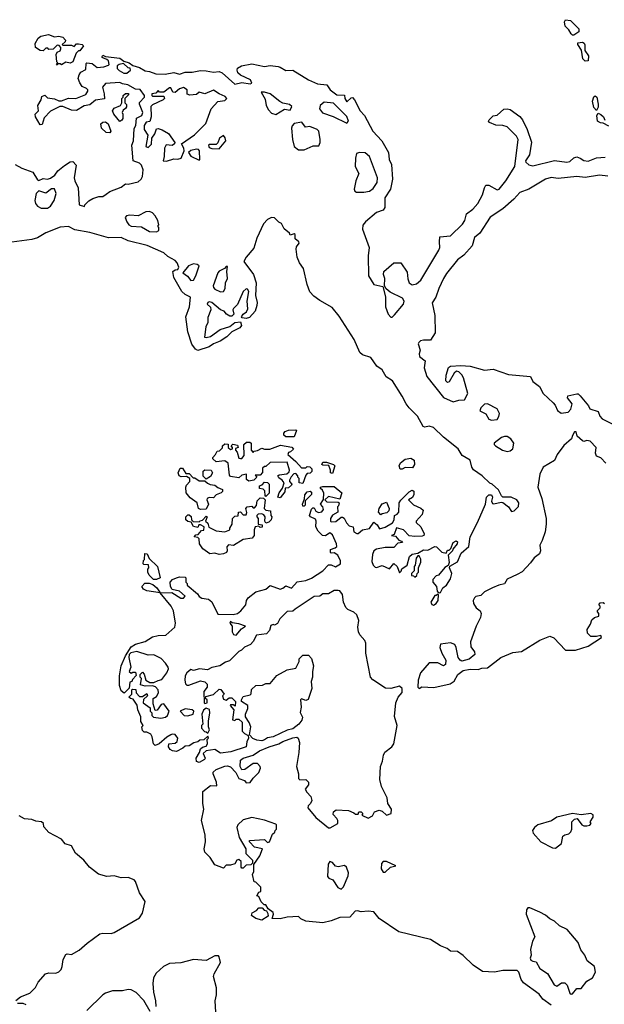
# Model space of a CAD drawing. Extents: x 2239781 to 2394849, y 665654 to 770575.
# Tile 65 of 147: x 2327030 to 2331149, y 688559 to 695500. Entities that reach past the tile are written whole.
import ezdxf

# ---------------------------------------------------------------- set-up
doc = ezdxf.new("R2010")
doc.units = 0

msp = doc.modelspace()

# ---------------------------------------------------------------- linework, layer by layer
at = {"layer": '0CON10XD'}
for points in [[(2330935, 695390), (2330925, 695390), (2330915, 695400), (2330899.3, 695429.3), (2330872.5, 695455), (2330867.5, 695485), (2330875, 695500), (2330910, 695495), (2330970, 695435), (2330970, 695415), (2330935, 695390)], [(2327295, 695180), (2327290, 695185), (2327300, 695195), (2327292.5, 695202.5), (2327287.5, 695255), (2327295, 695270), (2327315, 695280), (2327320, 695295), (2327320, 695305), (2327308.3, 695318.3), (2327295, 695320), (2327265, 695292.5), (2327235, 695290), (2327228.3, 695298.3), (2327215, 695300), (2327195, 695280), (2327175, 695282.5), (2327142.5, 695305), (2327138.3, 695331.7), (2327160.7, 695369.3), (2327180, 695385), (2327234.1, 695395.9), (2327275, 695380), (2327305, 695383.3), (2327335, 695376.2), (2327352.5, 695355), (2327350, 695345), (2327330, 695325), (2327335, 695320), (2327395, 695320), (2327415, 695310), (2327431.2, 695328.8), (2327445, 695330), (2327470, 695325), (2327480, 695315), (2327455, 695280), (2327445, 695280), (2327427.5, 695265), (2327405, 695202.5), (2327385, 695192.5), (2327355, 695200), (2327325, 695182.5), (2327315, 695190), (2327300, 695190), (2327295, 695180)], [(2331015, 695207.5), (2330998.8, 695225), (2330987.5, 695285), (2330962.5, 695325), (2330963.3, 695336.7), (2330995, 695342.5), (2331007.5, 695335), (2331013, 695323), (2331013, 695283), (2331036.7, 695245), (2331035, 695210), (2331015, 695207.5)], [(2326999.4, 694479.4), (2327045, 694454), (2327123.3, 694425), (2327155, 694370), (2327165, 694367.5), (2327195, 694380), (2327225, 694376.7), (2327247.7, 694382.3), (2327277, 694403), (2327300, 694435), (2327345, 694473.3), (2327385, 694497.5), (2327405, 694500), (2327427.5, 694475), (2327413.3, 694385), (2327417.5, 694365), (2327443.3, 694315), (2327450, 694195), (2327487, 694183), (2327490, 694195), (2327517, 694223), (2327545, 694240), (2327587, 694253), (2327615, 694253.3), (2327640.5, 694269.5), (2327665, 694290), (2327745, 694320), (2327775, 694342.5), (2327795, 694340), (2327865, 694356.7), (2327886.7, 694375), (2327896.2, 694395), (2327900.7, 694440.7), (2327887.5, 694475), (2327875, 694487.5), (2327830, 694505), (2327820, 694615), (2327832.5, 694645), (2327837, 694733), (2327847.5, 694755), (2327852.5, 694805), (2327890, 694825), (2327897.5, 694845), (2327873.6, 694903.6), (2327873.6, 694916.4), (2327910, 694955), (2327910, 694965), (2327878.3, 695008.3), (2327845, 695010), (2327791.7, 695041.7), (2327755, 695047.5), (2327735, 695057.5), (2327635, 695050), (2327612.5, 695025), (2327626.4, 694976.4), (2327628.3, 694941.7), (2327565, 694933.3), (2327525, 694900), (2327485, 694892.5), (2327429.3, 694860.7), (2327395, 694861.2), (2327335, 694887.5), (2327313, 694887), (2327247.5, 694855), (2327201.7, 694808.3), (2327188.3, 694761.7), (2327175, 694760), (2327142.5, 694815), (2327140, 694835), (2327161.7, 694858.3), (2327157.5, 694895), (2327182.5, 694935), (2327185, 694957.5), (2327207, 694967), (2327225, 694950), (2327275, 694942.5), (2327305, 694927.5), (2327325, 694927.5), (2327375, 694946.7), (2327426.4, 694943.6), (2327495, 694972.5), (2327510, 694995), (2327510, 695005), (2327500, 695015), (2327470, 695030), (2327453.9, 695053.9), (2327443.3, 695085), (2327448.3, 695111.7), (2327460.7, 695129.3), (2327495, 695150), (2327498.3, 695191.7), (2327503.6, 695196.4), (2327540.7, 695190.7), (2327575, 695163.3), (2327623, 695167), (2327655, 695180), (2327660, 695185), (2327655, 695210), (2327645, 695220), (2327615, 695230), (2327610, 695235), (2327615, 695250), (2327635, 695240), (2327735, 695228.8), (2327765, 695207.5), (2327802.5, 695195), (2327826.7, 695176.7), (2327875, 695164), (2327915, 695138.8), (2327945, 695135.7), (2327989.3, 695119.3), (2328055, 695116.2), (2328115, 695128), (2328155, 695116.2), (2328195, 695131.2), (2328245, 695131.2), (2328305, 695142.5), (2328345, 695140.6), (2328395, 695129.2), (2328435.5, 695135.5), (2328456.2, 695125), (2328545.9, 695045.9), (2328595, 695057.1), (2328655, 695047.5), (2328666.7, 695053.3), (2328656.1, 695076.1), (2328585, 695110), (2328566.2, 695125), (2328561.2, 695145), (2328565, 695157.5), (2328592.5, 695175), (2328665, 695188.5), (2328755, 695170.8), (2328795, 695177.1), (2328851.1, 695168.9), (2328866, 695166), (2328905, 695141.2), (2328955, 695143.3), (2329065.5, 695075.5), (2329128.5, 695048.5), (2329195, 695040), (2329216.7, 695005), (2329265, 694971.2), (2329318.3, 694968.3), (2329320, 694945), (2329335, 694920), (2329365, 694950), (2329375, 694952.5), (2329390, 694935), (2329427.9, 694857.9), (2329459.2, 694825), (2329518.1, 694715), (2329580.8, 694645), (2329628.5, 694565), (2329633.6, 694515), (2329648.6, 694478.6), (2329656.9, 694375), (2329643.8, 694305), (2329602.7, 694245), (2329602, 694175), (2329592, 694158), (2329545, 694140), (2329465.4, 694074.6), (2329448.9, 694051.1), (2329445.7, 694024.3)], [(2327785, 695122.5), (2327810, 695145), (2327808.3, 695158.3), (2327795, 695160), (2327761.7, 695191.7), (2327730, 695185), (2327717.5, 695175), (2327717.5, 695155), (2327731.7, 695141.7), (2327765, 695122.5), (2327785, 695122.5)], [(2327735, 694782.5), (2327692.5, 694835), (2327683, 694857), (2327695, 694877.5), (2327740, 694895), (2327750, 694915), (2327750, 694945), (2327760, 694955), (2327760, 694965), (2327775, 694980), (2327795, 694980), (2327798.3, 694971.7), (2327770, 694945), (2327770, 694915), (2327781.7, 694901.7), (2327782.5, 694885), (2327776.4, 694873.6), (2327758.3, 694861.7), (2327752.5, 694845), (2327757.5, 694835), (2327756.4, 694803.6), (2327749.3, 694790.7), (2327735, 694782.5)], [(2328065, 694503.3), (2328115, 694518.8), (2328145, 694518), (2328166.7, 694525), (2328190, 694575), (2328187.5, 694595), (2328170, 694625), (2328261.7, 694688.3), (2328341.7, 694768.3), (2328379.3, 694870.7), (2328425, 694922.5), (2328475, 694930), (2328490, 694945), (2328478.3, 694958.3), (2328435, 694976.7), (2328395, 695002.5), (2328335, 694977.5), (2328295, 694990), (2328275, 694972.5), (2328228.3, 694968.3), (2328210, 694975), (2328210, 695005), (2328185, 695022.5), (2328155, 695012.5), (2328125, 694987.5), (2328110, 694990), (2328095, 695020), (2328085, 695020), (2328045, 694990), (2328015, 694990), (2328005, 695000), (2327988.3, 694981.7), (2327961.7, 694978.3), (2327960, 694965), (2327965, 694960), (2328045, 694960), (2328050, 694945), (2328040, 694935), (2327965, 694900), (2327953, 694887), (2327956.4, 694816.4), (2327947, 694783), (2327921.7, 694778.3), (2327907.5, 694755), (2327907.5, 694725), (2327932.5, 694685), (2327920, 694605), (2327935, 694600), (2327958.3, 694621.7), (2327960, 694665), (2327982.5, 694695), (2327995, 694730), (2328005, 694732.5), (2328035, 694723.3), (2328078.7, 694698.7), (2328122.5, 694635), (2328120, 694625), (2328105, 694612.5), (2328063, 694617), (2328050, 694595), (2328047.5, 694535), (2328040, 694505), (2328065, 694503.3)], [(2328835, 694832.5), (2328895, 694870), (2328935, 694863.3), (2328947, 694887), (2328931.7, 694901.7), (2328885, 694912.5), (2328863.9, 694923.9), (2328795, 694977.5), (2328755, 694990), (2328731.7, 694988.3), (2328760, 694940), (2328767.5, 694895), (2328782.5, 694865), (2328805, 694840), (2328835, 694832.5)], [(2329335, 694770), (2329346.7, 694785), (2329335, 694817.5), (2329240.7, 694910.7), (2329175, 694918.8), (2329146.7, 694895), (2329142.5, 694872.5), (2329162.5, 694842.5), (2329237.7, 694817.7), (2329335, 694770)], [(2331095, 694860), (2331075, 694880), (2331066.7, 694925), (2331074.1, 694955.9), (2331085, 694962.5), (2331097.5, 694955), (2331106.2, 694905), (2331106.1, 694883.9), (2331095, 694860)], [(2329445.7, 694024.3), (2329492.9, 693895), (2329484.3, 693835), (2329486.5, 693695), (2329525, 693632.5), (2329588.3, 693618.3), (2329607, 693547), (2329606.7, 693475), (2329626.9, 693425), (2329645, 693404), (2329655, 693404), (2329670.3, 693419.7), (2329733.8, 693495), (2329740, 693515), (2329726.7, 693536.7), (2329639.3, 693579.3), (2329611.7, 693601.7), (2329600, 693625), (2329603.3, 693675), (2329593.8, 693705), (2329596.7, 693725), (2329665, 693786.2), (2329715.9, 693785.9), (2329759.5, 693719.5), (2329764.1, 693674.1), (2329774.2, 693644.2), (2329795, 693630.8), (2329825, 693636.9), (2329857.5, 693665), (2329984.3, 693875), (2329990, 693895), (2329987.5, 693935), (2329991.4, 693968.6), (2330065, 693976.9), (2330151.1, 694058.9), (2330167.5, 694085), (2330178.3, 694131.7), (2330223.8, 694165), (2330258.8, 694205), (2330291.2, 694265), (2330303.8, 694315), (2330315, 694332.5), (2330335, 694333.3), (2330395, 694301.2), (2330407.5, 694305), (2330455, 694363.3), (2330518.8, 694465), (2330542.5, 694655), (2330529.3, 694679.3), (2330463.6, 694743.6), (2330435, 694753.3), (2330385, 694757.5), (2330340, 694775), (2330332.5, 694785), (2330337.5, 694795), (2330365, 694822.5), (2330395, 694827.5), (2330441.7, 694868.3), (2330465, 694872.5), (2330486.1, 694866.1), (2330555, 694817.5), (2330572.5, 694795), (2330605.9, 694725.9), (2330636.1, 694636.1), (2330621.7, 694548.3), (2330593.8, 694505), (2330596.7, 694495), (2330618, 694478), (2330645, 694470), (2330797.7, 694507.7), (2330885, 694496), (2330905, 694501.2), (2330935, 694526.7), (2330955, 694532.5), (2330980, 694525), (2331005, 694507.5), (2331035, 694503.3), (2331095, 694526), (2331155, 694530)], [(2331180, 694750), (2331141.7, 694771.7), (2331123, 694773), (2331100, 694785), (2331097.5, 694825), (2331105, 694840), (2331125, 694832.5), (2331142.5, 694815), (2331151.7, 694791.7)], [(2327665, 694702.5), (2327640, 694705), (2327607.5, 694735), (2327602.5, 694765), (2327615, 694777.5), (2327635, 694780), (2327652.5, 694765), (2327672.5, 694715), (2327665, 694702.5)], [(2329035, 694582.5), (2329098.3, 694611.7), (2329138.3, 694611.7), (2329147.5, 694635), (2329147.5, 694655), (2329137.5, 694715), (2329126.2, 694726.2), (2329075, 694747.5), (2329043, 694743), (2329017, 694777), (2328965, 694767.5), (2328949.3, 694750.7), (2328946.2, 694735), (2328951.2, 694655), (2328963.3, 694605), (2328995, 694582.5), (2329035, 694582.5)], [(2328435, 694590), (2328483.3, 694645), (2328477.7, 694667.7), (2328465, 694682.5), (2328437.5, 694665), (2328427, 694633), (2328415, 694620), (2328365, 694620), (2328360, 694615), (2328365, 694600), (2328383, 694593), (2328435, 694590)], [(2328295, 694510), (2328300, 694515), (2328297.5, 694575), (2328290, 694585), (2328275, 694587.5), (2328235, 694577.5), (2328220, 694565), (2328235, 694537.5), (2328295, 694510)], [(2329455, 694283.3), (2329495, 694292), (2329520.9, 694309.1), (2329547.9, 694352.1), (2329552.2, 694385), (2329494.3, 694535), (2329465, 694562), (2329425, 694563.8), (2329404.2, 694555.8), (2329395.8, 694525), (2329394.4, 694464.4), (2329420, 694415), (2329398.8, 694365), (2329387.5, 694305), (2329391.7, 694291.7), (2329403.6, 694283.6), (2329455, 694283.3)], [(2331175, 694397.5), (2331115, 694404.2), (2331015, 694388), (2330955.9, 694394.1), (2330825, 694380), (2330775, 694388), (2330735, 694376.2), (2330617.5, 694305), (2330555, 694281.2), (2330512, 694235), (2330433, 694167), (2330345, 694108.8), (2330271.4, 693995), (2330234, 693965), (2330217.5, 693905), (2330159.7, 693840.3), (2330113.6, 693806.4), (2330038.3, 693711.7), (2330017.1, 693675), (2329982.9, 693605), (2329962.5, 693545), (2329935.8, 693505), (2329955.6, 693415.6), (2329957, 693293), (2329925, 693240), (2329875, 693240), (2329855, 693236), (2329842.5, 693225), (2329836.7, 693215), (2329850.7, 693170.7), (2329843.6, 693143.6), (2329846.7, 693125), (2329886.7, 693095), (2329880.6, 693045), (2329898.2, 692985), (2330015, 692835.8), (2330085, 692806.7), (2330125, 692817.5), (2330165, 692820), (2330187.5, 692865), (2330155.9, 692975.9), (2330146.1, 692996.1), (2330125, 693017.5), (2330108.3, 693021.7), (2330090.7, 693009.3), (2330055, 692947.5), (2330045, 692942.5), (2330033.3, 692955), (2330033.8, 692995), (2330051.2, 693048.8), (2330065, 693056.7), (2330137.7, 693062.3), (2330205, 693058.6), (2330305, 693029.2), (2330366.1, 693036.1), (2330475, 693000), (2330630, 692985), (2330645, 692950), (2330692.5, 692915), (2330717.5, 692865), (2330789.5, 692799.5), (2330803.6, 692783.6), (2330820, 692745), (2330845, 692727.5), (2330895, 692732.5), (2330913.3, 692755), (2330923, 692793), (2330890, 692835), (2330891.7, 692848.3), (2330955, 692862.5), (2330965, 692862.5), (2330979.3, 692849.3), (2331037.3, 692777.3), (2331046.7, 692756.7), (2331105, 692737.5), (2331117.5, 692705), (2331135, 692687.5), (2331209.3, 692649.3)], [(2327181.7, 694171.7), (2327225, 694172), (2327246.7, 694185), (2327273.3, 694225), (2327286.2, 694275), (2327275, 694306.7), (2327255, 694307.5), (2327215, 694277.5), (2327165, 694293.3), (2327146.7, 694275), (2327138, 694225), (2327142, 694205), (2327155, 694186.7), (2327181.7, 694171.7)], [(2327995, 694004), (2328010, 694015), (2328010, 694035), (2328002.5, 694045), (2328010, 694055), (2328002.5, 694085), (2327985, 694117.5), (2327965, 694137.5), (2327945, 694147.5), (2327920, 694145), (2327865, 694117.5), (2327805, 694122.5), (2327783, 694117), (2327773.3, 694106.7), (2327784.2, 694075), (2327798.6, 694055), (2327814.7, 694044.7), (2327889.2, 694039.2), (2327945, 694006.7), (2327995, 694004)], [(2329281.2, 693411.2), (2329230.7, 693470.7), (2329145, 693520), (2329101.7, 693551.7), (2329075, 693581.8), (2329054.4, 693634.4), (2329029.2, 693745), (2329000.7, 693785), (2328986.1, 693825), (2328977.6, 693882.4), (2328981.4, 693898.6), (2329000, 693925), (2328997.5, 693935), (2328970, 693955), (2328970, 693985), (2328965, 693990), (2328935, 693980), (2328930, 693995), (2328893.8, 694025), (2328873.9, 694063.9), (2328855, 694073.3), (2328825, 694102.5), (2328805, 694106.4), (2328775, 694091.9), (2328748, 694062), (2328701.1, 693958.9), (2328680.8, 693889.2), (2328626, 693825), (2328610, 693795), (2328677.1, 693705), (2328696.7, 693645), (2328692.5, 693555), (2328703.6, 693506.4), (2328702, 693485), (2328690, 693445), (2328649.2, 693400.8), (2328625, 693394), (2328597.5, 693397.5), (2328593.3, 693405), (2328605, 693423.3), (2328629.2, 693440.8), (2328637.7, 693462.3), (2328632, 693515), (2328643.9, 693583.9), (2328635, 693600), (2328625, 693603.3), (2328605, 693583.8), (2328565, 693491.2), (2328536.7, 693465), (2328532.5, 693455), (2328540, 693425), (2328525, 693410), (2328510.5, 693410.5), (2328487.5, 693425), (2328470, 693445), (2328445.9, 693455.9), (2328385, 693505.8), (2328365, 693510.6), (2328355, 693505.6), (2328352.1, 693495), (2328373.4, 693473.4), (2328377.1, 693455), (2328355, 693400), (2328356.7, 693365), (2328342.2, 693335), (2328331.7, 693261.7), (2328345, 693258.8), (2328373.9, 693266.1), (2328442.5, 693315), (2328511.7, 693338.3), (2328545, 693366), (2328585, 693370), (2328593.8, 693345), (2328581.7, 693328.3), (2328525, 693298.8), (2328488.8, 693265), (2328443.3, 693235), (2328395, 693216.2), (2328365, 693193.8), (2328285, 693168.8), (2328267.9, 693177.9), (2328242.7, 693212.7), (2328215, 693300), (2328200.9, 693405), (2328227.1, 693475), (2328234.5, 693544.5), (2328195, 693562.9), (2328172.5, 693585), (2328115, 693682.5), (2328110, 693725), (2328125, 693737.5), (2328145, 693740), (2328151.2, 693755), (2328139.4, 693785), (2328125, 693801.9), (2328075, 693830.8), (2328045, 693856.5), (2327927.2, 693907.2), (2327795, 693940.7), (2327745, 693964.8), (2327655, 693962.6), (2327525, 693998.9), (2327419.3, 694019.3), (2327375, 694041.2), (2327315, 694036.7), (2327215, 693997.1), (2327155, 693963.2), (2327115, 693951.6), (2326975, 693931.1)], [(2328235, 693662.5), (2328255, 693663.3), (2328272, 693695), (2328294, 693764), (2328280, 693775), (2328255, 693778.5), (2328220.6, 693765), (2328180, 693715), (2328213, 693693), (2328235, 693662.5)], [(2328445, 693581.2), (2328465, 693583.3), (2328476.7, 693605), (2328480, 693645), (2328493.8, 693675), (2328490, 693725), (2328495, 693760), (2328485, 693760), (2328473.8, 693746.2), (2328435, 693728), (2328425, 693716.7), (2328394.4, 693625), (2328395, 693612.5), (2328405, 693600), (2328445, 693581.2)], [(2329603.9, 690336.1), (2329651.4, 690375), (2329666.9, 690395), (2329690.8, 690525), (2329671.7, 690588.3), (2329680, 690685), (2329697.1, 690725), (2329723.7, 690756.3), (2329725.6, 690785), (2329705, 690801.5), (2329645, 690785.4), (2329607.5, 690787.5), (2329517.7, 690847.7), (2329501.2, 690865), (2329469.5, 691035), (2329470, 691105), (2329461.5, 691125), (2329426.2, 691165), (2329416.2, 691185), (2329411.5, 691218.5), (2329420.6, 691265), (2329405.6, 691305), (2329385, 691324.3), (2329343, 691343), (2329327, 691357), (2329310.8, 691395), (2329305, 691447.5), (2329285, 691473.3), (2329275, 691476), (2329245, 691475.7), (2329205, 691454), (2329165, 691453.8), (2329145, 691437.5), (2329105, 691433.8), (2328970, 691345), (2328955, 691330), (2328915, 691327.5), (2328863.6, 691276.4), (2328846.4, 691243.6), (2328825, 691232.5), (2328815, 691237.5), (2328800, 691230), (2328790, 691195), (2328768.3, 691171.7), (2328697.5, 691162.5), (2328675, 691116.7), (2328656.7, 691095), (2328615, 691076.7), (2328592.5, 691055), (2328573.6, 691046.4), (2328508.3, 690981.7), (2328479.3, 690970.7), (2328440, 690945), (2328385, 690932.5), (2328353, 690917), (2328297, 690923), (2328255, 690912.5), (2328235, 690920), (2328207.5, 690895), (2328196.7, 690875), (2328192.5, 690845), (2328198.3, 690818.3), (2328208.3, 690808.3), (2328221.7, 690808.3), (2328305, 690840), (2328335, 690832.5), (2328350, 690815), (2328350, 690795), (2328327.5, 690765), (2328330, 690685), (2328335, 690680), (2328350, 690685), (2328350, 690705), (2328340, 690715), (2328341.7, 690728.3), (2328396.1, 690743.9), (2328435, 690780), (2328448.3, 690778.3), (2328470, 690745), (2328460, 690735), (2328465, 690710), (2328485, 690702.5), (2328505, 690720), (2328525, 690720), (2328550, 690695), (2328548.3, 690661.7), (2328535, 690670), (2328515, 690670), (2328512.5, 690665), (2328540, 690635), (2328530, 690565), (2328545, 690560), (2328555, 690570), (2328575, 690570), (2328598.3, 690548.3), (2328597.5, 690485), (2328615, 690467.5), (2328640, 690455), (2328642.5, 690435), (2328630.8, 690409.2), (2328625, 690374), (2328518.3, 690338.3), (2328445, 690330), (2328405, 690356.7), (2328343, 690347), (2328323.3, 690326.7), (2328336.7, 690295), (2328331.2, 690285), (2328295, 690264.4), (2328275, 690271.2), (2328272.5, 690295), (2328297.5, 690335), (2328305, 690360), (2328318.3, 690371.7), (2328345, 690380), (2328352.5, 690395), (2328350, 690425), (2328360, 690435), (2328355, 690450), (2328326.7, 690423.3), (2328298.3, 690421.7), (2328285, 690410), (2328256.4, 690403.6), (2328225, 690382.5), (2328195, 690380), (2328180, 690365), (2328135, 690342.5), (2328106.7, 690345), (2328090, 690355), (2328077.5, 690375), (2328080, 690395), (2328125, 690400), (2328138.8, 690411.2), (2328143.3, 690435), (2328125, 690461.2), (2328105, 690463.8), (2328095, 690458.8), (2328067, 690443), (2328013.6, 690396.4), (2327983.9, 690383.9), (2327973.3, 690395), (2327963.9, 690443.9), (2327953, 690463), (2327927, 690477), (2327908.3, 690478.3), (2327895, 690490), (2327890, 690515), (2327900, 690525), (2327883, 690553), (2327882.5, 690585), (2327862.5, 690635), (2327857, 690667), (2327829.3, 690709.3), (2327810, 690715), (2327800, 690725), (2327820, 690745), (2327820, 690775), (2327825, 690780), (2327848.3, 690778.3), (2327850, 690755), (2327875, 690730), (2327895, 690730), (2327925, 690750), (2327930, 690735), (2327901.7, 690708.3), (2327900, 690685), (2327948.3, 690648.3), (2327950, 690625), (2327960, 690615), (2327960, 690595), (2327973, 690583), (2328025, 690577.5), (2328056.4, 690583.6), (2328072.5, 690595), (2328082.5, 690625), (2328045, 690677.5), (2328027, 690673), (2327998.3, 690631.7), (2327985, 690630), (2327971.7, 690678.3), (2327970, 690715), (2327995, 690730), (2328008.8, 690755), (2328006.2, 690775), (2327986.1, 690796.1), (2327965, 690803.3), (2327915, 690802.5), (2327881.7, 690811.7), (2327887.5, 690855), (2327880, 690865), (2327880, 690885), (2327895, 690900), (2327907, 690887), (2327920, 690845), (2327947, 690827), (2327975, 690826.7), (2328005, 690842.5), (2328031.7, 690848.3), (2328067.5, 690895), (2328077.5, 690925), (2328076.7, 690936.7), (2328057.5, 690965), (2328027.5, 690997.5), (2327975, 691023.3), (2327935, 691020), (2327855, 691047.5), (2327813.8, 691036.2), (2327802.5, 691025), (2327800, 691005), (2327813.3, 690935), (2327802.5, 690905), (2327815, 690892.5), (2327828.3, 690901.7), (2327845, 690900), (2327851.7, 690878.3), (2327825, 690850), (2327820, 690835), (2327805, 690830), (2327801.7, 690788.3), (2327766.7, 690753.3), (2327745, 690770), (2327732.9, 690807.1), (2327734, 690875), (2327746.2, 690945), (2327775, 691016.7), (2327815, 691078.8), (2327845, 691098), (2327915, 691118), (2327965, 691150), (2328005, 691160), (2328059.4, 691160.6), (2328122.5, 691217.5), (2328128, 691245), (2328114.1, 691334.1), (2328096.4, 691366.4), (2328020, 691460), (2327925, 691474.3), (2327902.5, 691485), (2327890, 691505), (2327913, 691527), (2327943, 691527), (2327968.3, 691518.3), (2327997.5, 691495), (2328020, 691460), (2328103, 691463), (2328165, 691422.5), (2328185, 691422.5), (2328197, 691437), (2328155, 691472.5), (2328103.3, 691483.3), (2328093.6, 691503.6), (2328090, 691535), (2328106.4, 691553.6), (2328135, 691566.7), (2328155, 691572.5), (2328195, 691570), (2328200, 691565), (2328200, 691535), (2328210, 691525), (2328210, 691515), (2328283, 691453), (2328293.6, 691433.6), (2328313, 691423), (2328360, 691415), (2328385, 691396.7), (2328425, 691310), (2328535, 691308), (2328565, 691313.8), (2328587.7, 691332.3), (2328623.3, 691375), (2328628.8, 691405), (2328640, 691425), (2328694.1, 691465.9), (2328763.6, 691486.4), (2328795, 691512.5), (2328865, 691486.7), (2328885, 691492.5), (2328905, 691510), (2328945, 691493.8), (2328985, 691538), (2329045, 691546.9), (2329086.2, 691563.8), (2329165, 691615.8), (2329205, 691656.7), (2329225, 691656.2), (2329255, 691643.8), (2329290, 691665), (2329290, 691685), (2329272.5, 691725), (2329245, 691742.5), (2329225, 691740), (2329220, 691745), (2329220, 691765), (2329253.3, 691776.7), (2329263.6, 691786.4), (2329261.4, 691805), (2329235, 691869.2), (2329215, 691884), (2329185, 691862.5), (2329162.5, 691865), (2329132.5, 691895), (2329117.5, 691925), (2329120, 691965), (2329115, 691980), (2329080, 691995), (2329072.5, 692005), (2329085, 692050), (2329095, 692060), (2329105, 692060), (2329117.5, 692035), (2329135, 692026.7), (2329158.3, 692031.7), (2329171.7, 692048.3), (2329167, 692067), (2329150, 692085), (2329171.7, 692118.3), (2329173, 692163), (2329163.6, 692183.6), (2329150, 692195), (2329150, 692205), (2329165, 692210), (2329245, 692210), (2329300, 692165), (2329285, 692120), (2329205, 692140), (2329180, 692115), (2329195, 692102.5), (2329275, 692100), (2329280, 692095), (2329277, 692073), (2329270, 692065), (2329271.7, 692028.3), (2329233.6, 692006.4), (2329220, 691985), (2329220, 691965), (2329225, 691960), (2329257, 691963), (2329295, 691992.5), (2329305, 691992.5), (2329316.4, 691986.4), (2329333, 691953), (2329351.7, 691931.7), (2329380, 691925), (2329385, 691890), (2329405, 691877.5), (2329415, 691877.5), (2329445, 691903.3), (2329495, 691912.5), (2329525, 691957.5), (2329549.3, 691939.3), (2329565, 691910), (2329605, 691922.5), (2329656.4, 691953.6), (2329667.5, 691975), (2329670, 692005), (2329690, 692015), (2329701.7, 692028.3), (2329703.8, 692095), (2329715, 692112.5), (2329775, 692172.5), (2329795, 692182.5), (2329806.7, 692176.7), (2329806.4, 692153.6), (2329797, 692133), (2329770, 692115), (2329805, 692080), (2329857, 692057), (2329871.7, 692041.7), (2329865, 692012.5), (2329822.5, 691965), (2329822.5, 691955), (2329857.5, 691925), (2329880, 691875), (2329876.7, 691865), (2329865, 691858.8), (2329815, 691856.7), (2329775, 691861.2), (2329733.6, 691903.6), (2329685, 691917.5), (2329668.3, 691871.7), (2329650, 691865), (2329678.3, 691858.3), (2329701.7, 691831.7), (2329720, 691825), (2329727.5, 691815), (2329695, 691810), (2329665, 691780), (2329605, 691778.8), (2329545, 691766.7), (2329525, 691756.2), (2329515, 691730), (2329511.7, 691681.7), (2329520, 691655), (2329535, 691640), (2329545, 691637.5), (2329585, 691652.5), (2329635, 691630), (2329665, 691667.5), (2329690, 691645), (2329705, 691600), (2329718.3, 691611.7), (2329721.7, 691628.3), (2329760, 691655), (2329777.5, 691715), (2329795, 691732.5), (2329835, 691740), (2329875, 691762.5), (2329905, 691761.2), (2329956.1, 691786.1), (2329966.7, 691785), (2330005, 691746.7), (2330035, 691740), (2330045, 691760), (2330055, 691760), (2330068.3, 691771.7), (2330083.3, 691815), (2330105, 691826.7), (2330115, 691820), (2330112.5, 691805), (2330081.7, 691768.3), (2330080, 691755), (2330050, 691725), (2330056.7, 691673.3), (2330048.3, 691651.7), (2330025, 691637.5), (2329980, 691585), (2329965, 691580), (2329940, 691555), (2329940, 691535), (2329967.5, 691505), (2329971.7, 691471.7), (2329985, 691460), (2329995, 691462.5), (2330012.5, 691495), (2330038, 691515), (2330065, 691557.5), (2330073.8, 691595), (2330057.5, 691635), (2330061.7, 691648.3), (2330115, 691678), (2330140.9, 691739.1), (2330195, 691786.7), (2330204.4, 691855), (2330256.4, 691955), (2330311.2, 692085), (2330320, 692135), (2330335, 692150), (2330355, 692150), (2330361.2, 692135), (2330353.3, 692105), (2330360.7, 692090.7), (2330367.5, 692087.5), (2330425, 692100), (2330435, 692096.7), (2330475, 692066.7), (2330495, 692032.5), (2330515, 692037.5), (2330545, 692067.5), (2330545.7, 692095), (2330533.8, 692115), (2330492.5, 692135), (2330435, 692133.8), (2330423.8, 692143.8), (2330402.7, 692185), (2330358.9, 692225), (2330342.5, 692232.5), (2330288.2, 692285), (2330226.5, 692326.5), (2330214.7, 692344.7), (2330203.2, 692395), (2330147.8, 692427.7), (2330119.7, 692475), (2330015, 692558), (2329945, 692624.6), (2329915.6, 692634.4), (2329885, 692628), (2329871.7, 692631.7), (2329833.6, 692705), (2329773.1, 692763.1), (2329751.9, 692791.9), (2329725.6, 692845.6), (2329657.5, 692955), (2329612.5, 692982.5), (2329585, 693031.2), (2329547.1, 693057.1), (2329505, 693117.8), (2329445, 693137.8), (2329425.7, 693155), (2329385.6, 693245), (2329281.2, 693411.2)], [(2330355, 692676.2), (2330395, 692682.5), (2330407, 692703), (2330410, 692725), (2330395, 692756.7), (2330325, 692792.5), (2330305, 692790), (2330280, 692765), (2330271.7, 692741.7), (2330315, 692722.5), (2330335, 692683.3), (2330355, 692676.2)], [(2328965, 692560), (2328905, 692560), (2328891.7, 692571.7), (2328890, 692585), (2328901.7, 692598.3), (2328923.6, 692606.4), (2328975, 692610), (2328980, 692605), (2328965, 692560)], [(2331160, 692375), (2331125, 692412.5), (2331093.6, 692423.6), (2331086.7, 692445), (2331091.2, 692485), (2331049.3, 692529.3), (2331025, 692533.3), (2331005, 692527.5), (2330995, 692532.5), (2330957.5, 692565), (2330950, 692595), (2330940, 692595), (2330925, 692570), (2330918.8, 692545), (2330865, 692498.8), (2330815.8, 692435), (2330798.3, 692391.7), (2330717.1, 692345), (2330695, 692296.2), (2330680, 692205), (2330709, 692125), (2330738.4, 691985), (2330739.6, 691945), (2330731.2, 691888.8), (2330712, 691828), (2330695, 691796.7), (2330699.2, 691755), (2330692.5, 691735), (2330655, 691706.9), (2330629.4, 691670.6), (2330571.3, 691608.7), (2330535, 691589.7), (2330465, 691556.9), (2330445, 691523.6), (2330406.2, 691515), (2330361.2, 691495), (2330305, 691466), (2330278.1, 691441.9), (2330245, 691434.4), (2330233.6, 691425), (2330224.6, 691405), (2330227.5, 691385), (2330245.8, 691355), (2330275, 691333.3), (2330281.4, 691315), (2330276.9, 691285), (2330246.7, 691225), (2330206.4, 691115), (2330209.8, 691079.8), (2330234.3, 691045), (2330235.7, 691025), (2330197.9, 690992.1), (2330145, 690977.9), (2330132.5, 690985), (2330118.9, 691005), (2330105.7, 691075.7), (2330095, 691096.7), (2330065, 691106.7), (2329995, 691098), (2329990.6, 691075), (2330004.5, 691034.5), (2330032, 690985), (2330030, 690955), (2330015, 690946), (2329975, 690967.5), (2329915, 690966), (2329855, 690896.5), (2329837.5, 690845), (2329834.5, 690795), (2329839.3, 690789.3), (2329845, 690786.7), (2329863.1, 690796.9), (2329947.3, 690792.7), (2330062.7, 690817.3), (2330091.7, 690838.3), (2330117.1, 690885), (2330155, 690911.8), (2330205, 690921.2), (2330260.8, 690919.2), (2330285, 690930), (2330325, 690931.2), (2330419.2, 691005), (2330505, 691039.2), (2330565, 691046.7), (2330695, 691126.5), (2330765, 691154.4), (2330793.6, 691143.6), (2330875, 691056), (2330945, 691056.9), (2331035, 691084.3), (2331130, 691145), (2331125, 691160), (2331095, 691152.5), (2331053, 691153), (2331030, 691175), (2331028.3, 691201.7), (2331051.7, 691238.3), (2331060.7, 691269.3), (2331080, 691285), (2331110, 691295), (2331110, 691315), (2331100, 691325), (2331100, 691335), (2331120, 691355), (2331120, 691365), (2331110, 691375), (2331120.7, 691389.3), (2331141.7, 691391.7), (2331150, 691385)], [(2330465, 692456.2), (2330485, 692460), (2330503.9, 692476.1), (2330511.2, 692515), (2330491.2, 692545), (2330465, 692560.8), (2330445, 692562.5), (2330425.7, 692554.3), (2330373.3, 692515), (2330373.3, 692505), (2330383.3, 692495), (2330432.5, 692465), (2330465, 692456.2)], [(2328865, 692130), (2328850, 692135), (2328857.5, 692165), (2328881.7, 692198.3), (2328892.5, 692235), (2328880, 692255), (2328855, 692270), (2328850, 692285), (2328858.3, 692291.7), (2328911.7, 692298.3), (2328928.3, 692311.7), (2328930, 692325), (2328915, 692380), (2328795, 692377.5), (2328765, 692350), (2328755, 692350), (2328741.7, 692338.3), (2328741.7, 692308.3), (2328725, 692290), (2328690, 692290), (2328700, 692275), (2328680, 692255), (2328645, 692247.5), (2328628.3, 692258.3), (2328627.5, 692297.5), (2328595, 692290), (2328575, 692270), (2328515, 692280), (2328508.3, 692288.3), (2328500, 692375), (2328475, 692390), (2328415, 692382.5), (2328390, 692405), (2328390, 692415), (2328410, 692435), (2328421.7, 692458.3), (2328438.3, 692461.7), (2328458.3, 692481.7), (2328460, 692495), (2328475, 692510), (2328498.3, 692508.3), (2328500, 692485), (2328515, 692470), (2328530, 692475), (2328530, 692485), (2328520, 692495), (2328532.5, 692507.5), (2328565, 692500), (2328570, 692485), (2328551.7, 692478.3), (2328550, 692465), (2328561.7, 692451.7), (2328575, 692410), (2328585, 692407.5), (2328595, 692407.5), (2328611.7, 692428.3), (2328610, 692505), (2328628.3, 692521.7), (2328651.7, 692521.7), (2328660, 692515), (2328660, 692465), (2328675, 692450), (2328681.7, 692458.3), (2328705, 692462.5), (2328735, 692480), (2328755, 692472.5), (2328793, 692473), (2328868.3, 692501.7), (2328947, 692487), (2328958.3, 692471.7), (2328937, 692453), (2328925, 692450), (2328920, 692435), (2328976.4, 692386.4), (2329015, 692340), (2329045, 692340), (2329055, 692350), (2329075, 692347.5), (2329087.5, 692335), (2329087.5, 692315), (2329077, 692303), (2329055, 692300), (2329045, 692290), (2329025, 692230), (2329000, 692235), (2329000, 692265), (2328990, 692275), (2328990, 692285), (2328975, 692300), (2328961.7, 692298.3), (2328941.7, 692278.3), (2328930, 692255), (2328930, 692245), (2328947, 692227), (2328945, 692220), (2328925, 692200), (2328901.7, 692198.3), (2328898.3, 692171.7), (2328865, 692130)], [(2329711.7, 692331.7), (2329704, 692355), (2329714.2, 692375.8), (2329745, 692402.5), (2329785, 692410), (2329810, 692395), (2329812.5, 692365), (2329798.3, 692341.7), (2329747, 692343), (2329725, 692332.5), (2329711.7, 692331.7)], [(2328305, 692047.5), (2328290, 692055), (2328280, 692095), (2328230.7, 692130.7), (2328203.9, 692163.9), (2328200, 692205), (2328205, 692220), (2328230, 692245), (2328230, 692265), (2328205, 692280), (2328167, 692277), (2328153.6, 692283.6), (2328147.5, 692305), (2328161.7, 692338.3), (2328178.3, 692338.3), (2328201.7, 692301.7), (2328225, 692300), (2328251.7, 692271.7), (2328265, 692270), (2328295, 692250), (2328335, 692250), (2328353, 692233), (2328373, 692223), (2328405, 692220), (2328425, 692202.5), (2328458.3, 692188.3), (2328460, 692175), (2328450, 692165), (2328415, 692150), (2328395, 692130), (2328365, 692132.5), (2328350, 692125), (2328347.5, 692115), (2328360, 692085), (2328345, 692050), (2328305, 692047.5)], [(2328345, 692260), (2328323, 692283), (2328323, 692317), (2328335, 692327.5), (2328380, 692325), (2328387.5, 692305), (2328375, 692280), (2328345, 692260)], [(2329235, 692300), (2329220, 692305), (2329220, 692325), (2329208.3, 692358.3), (2329165, 692360), (2329160, 692365), (2329165, 692380), (2329191.7, 692381.7), (2329240, 692365), (2329250, 692355), (2329235, 692300)], [(2328765, 692140), (2328760, 692145), (2328758.3, 692178.3), (2328745, 692190), (2328720, 692195), (2328720, 692215), (2328738.3, 692221.7), (2328755, 692240), (2328775, 692237.5), (2328787.5, 692225), (2328787, 692163), (2328765, 692140)], [(2328435, 691730), (2328405, 691740), (2328370, 691735), (2328320.7, 691770.7), (2328297.5, 691805), (2328295, 691840), (2328285, 691850), (2328260, 691855), (2328271.7, 691868.3), (2328288.3, 691871.7), (2328311.7, 691898.3), (2328328.3, 691901.7), (2328330, 691925), (2328305, 691940), (2328291.7, 691938.3), (2328285, 691920), (2328255, 691927.5), (2328238.3, 691958.3), (2328215, 691962.5), (2328200, 691975), (2328200, 691995), (2328215, 692010), (2328225, 692010), (2328238.3, 691998.3), (2328240, 691975), (2328251.7, 691961.7), (2328295, 691960), (2328301.7, 691968.3), (2328318.3, 691971.7), (2328345, 692000), (2328350, 691995), (2328340, 691965), (2328355, 691950), (2328362.5, 691922.5), (2328415, 691897.5), (2328475, 691890), (2328510, 691905), (2328510, 691915), (2328527, 691943), (2328530, 691985), (2328545, 692000), (2328568.3, 692001.7), (2328571.7, 692028.3), (2328585, 692030), (2328605, 692010), (2328625, 692010), (2328630, 692025), (2328622.5, 692055), (2328633.6, 692066.4), (2328665, 692070), (2328675, 692060), (2328685, 692060), (2328697.5, 692075), (2328702.5, 692107.5), (2328711.7, 692118.3), (2328725, 692130), (2328748.3, 692128.3), (2328760, 692115), (2328752.5, 692055), (2328765, 692042.5), (2328798.3, 692038.3), (2328800, 692005), (2328807.5, 691995), (2328802.5, 691975), (2328785, 691957.5), (2328765, 691950), (2328757.5, 691965), (2328760, 691995), (2328749.3, 692009.3), (2328735, 692017.5), (2328710, 692015), (2328700, 692005), (2328700, 691995), (2328710, 691985), (2328710, 691945), (2328738.3, 691938.3), (2328738.3, 691921.7), (2328725, 691920), (2328715, 691930), (2328690, 691925), (2328682.5, 691905), (2328682.5, 691865), (2328667.5, 691845), (2328605, 691836.7), (2328537, 691793), (2328501.7, 691798.3), (2328490, 691785), (2328492.5, 691755), (2328487.5, 691745), (2328465, 691733.8), (2328435, 691730)], [(2329035, 692070), (2329025, 692070), (2329022.5, 692085), (2329037.5, 692122.5), (2329038.3, 692151.7), (2329055, 692172.5), (2329077, 692177), (2329085, 692170), (2329085, 692152.5), (2329041.7, 692108.3), (2329041.7, 692078.3), (2329035, 692070)], [(2329575, 692010), (2329558.3, 692028.3), (2329563.3, 692055), (2329585, 692087.5), (2329615, 692100), (2329632.5, 692055), (2329631.7, 692038.3), (2329617, 692023), (2329583, 692017), (2329575, 692010)], [(2327995, 691553.8), (2327973.9, 691553.9), (2327942.5, 691585), (2327932.5, 691605), (2327933, 691627), (2327940, 691635), (2327938.3, 691658.3), (2327905, 691660), (2327900, 691665), (2327903, 691687), (2327910, 691695), (2327913, 691737), (2327927.5, 691735), (2327941.7, 691701.7), (2328000, 691645), (2328020, 691565), (2327995, 691553.8)], [(2329815, 691570), (2329828.3, 691581.7), (2329830, 691595), (2329840, 691605), (2329840, 691635), (2329857.5, 691675), (2329857, 691697), (2329845, 691720), (2329835, 691720), (2329822.5, 691705), (2329817.5, 691655), (2329810, 691645), (2329810, 691615), (2329790, 691595), (2329791.7, 691581.7), (2329805, 691580), (2329815, 691570)], [(2329945, 691374), (2329965, 691384.2), (2329979.2, 691405), (2329980, 691445), (2329975, 691450), (2329965, 691440), (2329955, 691440), (2329927.5, 691395), (2329935, 691377.5), (2329945, 691374)], [(2328555, 691162.5), (2328593.6, 691206.4), (2328620, 691225), (2328575, 691242.5), (2328528.3, 691248.3), (2328515, 691257.5), (2328510, 691245), (2328527.5, 691225), (2328526.7, 691185), (2328537, 691167), (2328555, 691162.5)], [(2328735, 690415.6), (2328701.7, 690421.7), (2328673.9, 690433.9), (2328648.3, 690458.3), (2328657.5, 690515), (2328646.1, 690546.1), (2328620, 690585), (2328620, 690605), (2328637.5, 690645), (2328637.5, 690665), (2328593, 690693), (2328592.5, 690705), (2328605, 690730), (2328655, 690740), (2328661.7, 690748.3), (2328662.5, 690777.5), (2328693, 690807), (2328741.7, 690808.3), (2328765, 690820), (2328795, 690820), (2328841.7, 690878.3), (2328915, 690917.5), (2328975, 690930), (2329000, 690975), (2329000, 690995), (2329025, 691020), (2329065, 691020), (2329087, 690997), (2329100, 690945), (2329092.5, 690905), (2329093.3, 690865), (2329083.8, 690835), (2329088.8, 690785), (2329063, 690707), (2329045, 690700), (2329015, 690712.5), (2329007.5, 690705), (2329012.5, 690655), (2329007, 690617), (2329023, 690583), (2329018.3, 690561.7), (2328996.7, 690535), (2328955, 690501.4), (2328915, 690491.4), (2328815, 690445.6), (2328775, 690437.1), (2328755, 690423.1), (2328735, 690415.6)], [(2328215, 690593.8), (2328252.5, 690605), (2328256.7, 690625), (2328246.1, 690636.1), (2328195, 690642.5), (2328160, 690625), (2328190, 690595), (2328215, 690593.8)], [(2328355, 690470), (2328367.5, 690495), (2328360, 690515), (2328360, 690555), (2328370, 690615), (2328366.4, 690636.4), (2328345, 690647.5), (2328325, 690632.5), (2328313.3, 690605), (2328320, 690535), (2328310, 690525), (2328310, 690505), (2328331.7, 690481.7), (2328345, 690480), (2328355, 690470)], [(2330775, 688553.8), (2330715, 688596.7), (2330691.2, 688631.2), (2330580.3, 688710.3), (2330564.1, 688734.1), (2330547.1, 688787.1), (2330535, 688798.8), (2330435, 688797.3), (2330375.3, 688785.3), (2330291.3, 688791.3), (2330224.7, 688834.7), (2330155, 688903.3), (2330115, 688931.4), (2330064.4, 688934.4), (2330042.3, 688952.3), (2329995, 688970.8), (2329925, 689015.8), (2329700.9, 689070.9), (2329563.8, 689163.8), (2329525, 689211.2), (2329485, 689216), (2329435, 689210.8), (2329409.3, 689219.3), (2329393.6, 689216.4), (2329355, 689174.2), (2329285, 689172), (2329225, 689146.7), (2329165.8, 689134.2), (2329046, 689146), (2329011.7, 689161.7), (2328995, 689177.5), (2328915, 689174), (2328865, 689161.1), (2328810, 689165), (2328818, 689195), (2328815, 689207.5), (2328781.7, 689231.7), (2328765, 689260), (2328751.7, 689261.7), (2328731.7, 689281.7), (2328715, 689320), (2328700, 689325), (2328715, 689350), (2328730, 689355), (2328730, 689385), (2328695, 689420), (2328681.7, 689421.7), (2328670, 689475), (2328680, 689495), (2328680, 689545), (2328722.5, 689605), (2328740, 689655), (2328685, 689667.5), (2328650, 689705), (2328650, 689715), (2328755, 689720), (2328775, 689700), (2328790, 689705), (2328811.7, 689758.3), (2328828.3, 689771.7), (2328830, 689785), (2328840, 689795), (2328840, 689825), (2328835, 689830), (2328755, 689856.7), (2328665, 689876.7), (2328605, 689858.8), (2328566.7, 689825), (2328560, 689805), (2328577.5, 689735), (2328622.5, 689655), (2328623, 689623), (2328670, 689575), (2328670, 689555), (2328658.3, 689541.7), (2328625, 689540), (2328605, 689520), (2328595, 689520), (2328590, 689525), (2328590, 689565), (2328575, 689580), (2328560, 689575), (2328545, 689550), (2328515, 689540), (2328485, 689540), (2328465, 689520), (2328405, 689542.5), (2328372.5, 689595), (2328335, 689632.5), (2328330, 689655), (2328340, 689705), (2328336.4, 689753.6), (2328310, 689855), (2328328.6, 689935), (2328320, 689975), (2328320.8, 690059.2), (2328375, 690102.5), (2328420, 690100), (2328417.5, 690125), (2328392.5, 690185), (2328393.3, 690195), (2328415, 690215.7), (2328475, 690238.6), (2328495, 690241.2), (2328515, 690232.5), (2328553.6, 690193.6), (2328575, 690150), (2328615, 690137.5), (2328625, 690120), (2328655, 690122.5), (2328675, 690152.5), (2328716.1, 690193.9), (2328726.1, 690223.9), (2328723.3, 690235), (2328705, 690256.7), (2328675, 690257.5), (2328616.1, 690213.9), (2328595, 690213.3), (2328583.3, 690235), (2328585, 690280), (2328605, 690295.6), (2328675, 690316.2), (2328718.8, 690345), (2328786.7, 690375), (2328856.2, 690395), (2328885, 690412.9), (2328955, 690438.6), (2328981.7, 690441.7), (2328993.3, 690435), (2329001.2, 690405), (2328998, 690335), (2328981.2, 690235), (2328993.8, 690185), (2328995, 690150), (2329005, 690142.5), (2329045, 690143.8), (2329066, 690125), (2329063.9, 690106.1), (2329042.5, 690075), (2329053.6, 690053.6), (2329082.5, 690025), (2329087.5, 689995), (2329080, 689975), (2329061.7, 689958.3), (2329060, 689945), (2329117, 689877), (2329205, 689802.5), (2329217, 689803), (2329272.5, 689835), (2329272.5, 689855), (2329265, 689870), (2329238.3, 689898.3), (2329240, 689915), (2329260.7, 689929.3), (2329346.4, 689926.4), (2329385, 689910), (2329395, 689900), (2329415, 689900), (2329420, 689915), (2329437, 689917), (2329447.5, 689905), (2329441.7, 689891.7), (2329485, 689872.5), (2329515, 689887.5), (2329530, 689915), (2329562.3, 689927.7), (2329585, 689922), (2329615, 689893.8), (2329646.5, 689903.5), (2329650.6, 689935), (2329623.8, 689975), (2329618.6, 690015), (2329578.1, 690095), (2329567.1, 690145), (2329571.9, 690235), (2329586.2, 690273.8), (2329592.5, 690315), (2329603.9, 690336.1)], [(2330805, 689660), (2330847, 689693), (2330857.5, 689745), (2330870, 689755), (2330898.3, 689761.7), (2330912.5, 689775), (2330920, 689795), (2330920, 689845), (2330940, 689865), (2330958.3, 689868.3), (2330990, 689825), (2331005, 689817.5), (2331025, 689817.5), (2331047, 689823), (2331057, 689833), (2331050, 689845), (2331071.7, 689878.3), (2331071.2, 689895), (2331054.2, 689904.2), (2330985, 689896), (2330925, 689903.8), (2330815, 689878.5), (2330776.4, 689853.6), (2330681.2, 689825), (2330656.2, 689805), (2330643.8, 689785), (2330646.7, 689765), (2330701.2, 689705), (2330785, 689662.5), (2330805, 689660)], [(2327003.7, 688586.3), (2327035, 688612.5), (2327101.1, 688638.9), (2327141.1, 688678.9), (2327160.6, 688715), (2327212, 688775), (2327235, 688781.5), (2327285, 688779.6), (2327305, 688787.5), (2327321.5, 688805), (2327329.6, 688825), (2327335.4, 688875), (2327355, 688910), (2327365, 688914.4), (2327395, 688911.1), (2327450.1, 688939.9), (2327505, 688990.8), (2327595, 689056.9), (2327615, 689061.8), (2327675, 689059.2), (2327695, 689065.4), (2327875, 689168.9), (2327895, 689200.8), (2327914.6, 689285), (2327874, 689345), (2327846.2, 689425), (2327835.8, 689435.8), (2327795, 689453.8), (2327745, 689450), (2327696.1, 689466.1), (2327645, 689461.2), (2327585.9, 689475.9), (2327522.5, 689525), (2327482.5, 689575), (2327422.5, 689625), (2327395, 689676.7), (2327351.7, 689691.7), (2327325, 689722.5), (2327235, 689770), (2327199.3, 689809.3), (2327197.5, 689835), (2327183.8, 689846.2), (2327145, 689850.8), (2327115, 689862.9), (2327065, 689866.2), (2327027.3, 689887.3)], [(2329295, 689371.2), (2329312.4, 689387.6), (2329343.8, 689465), (2329346, 689485), (2329333.3, 689525), (2329318.8, 689538.8), (2329275, 689528.6), (2329255, 689532.5), (2329235, 689560), (2329215, 689566.7), (2329202.7, 689547.3), (2329199.2, 689459.2), (2329207.7, 689447.7), (2329237, 689437), (2329271.7, 689381.7), (2329295, 689371.2)], [(2329605, 689490), (2329643, 689527), (2329680, 689535), (2329615, 689566.7), (2329590, 689565), (2329578.3, 689551.7), (2329577.5, 689515), (2329591.7, 689491.7), (2329605, 689490)], [(2328735, 689152.5), (2328695, 689164.3), (2328664.2, 689185), (2328667.5, 689205), (2328698.3, 689221.7), (2328715, 689240), (2328738.3, 689238.3), (2328753, 689223), (2328768.3, 689218.3), (2328779.3, 689199.3), (2328780, 689180), (2328735, 689152.5)], [(2330915, 688630), (2330925, 688633.3), (2330955, 688670), (2330985, 688670), (2331027, 688723), (2331066.7, 688745), (2331087.5, 688785), (2331080, 688825), (2331028, 688865), (2331011.2, 688905), (2330984.4, 688944.4), (2330965, 688996), (2330886.2, 689086.2), (2330833.7, 689113.7), (2330798, 689145), (2330765, 689160.8), (2330735, 689187.1), (2330695, 689210), (2330625, 689240), (2330610.5, 689239.5), (2330600, 689225), (2330599.2, 689195), (2330660, 689035), (2330643.3, 689005), (2330630, 688945), (2330633.3, 688905), (2330626.7, 688885), (2330631.7, 688871.7), (2330645, 688862.5), (2330669.3, 688859.3), (2330695, 688812.5), (2330747.7, 688777.7), (2330795, 688696.7), (2330815, 688687.5), (2330848.3, 688711.7), (2330871.7, 688711.7), (2330887.5, 688695), (2330905, 688637.5), (2330915, 688630)], [(2328411.1, 688505), (2328407.1, 688585), (2328415.6, 688625), (2328416.7, 688675), (2328395.7, 688755), (2328399.4, 688775), (2328443.8, 688855), (2328436.7, 688895), (2328430.7, 688900.7), (2328405, 688901.2), (2328345, 688867.5), (2328255, 688876.2), (2328165, 688852.9), (2328085, 688846.4), (2328043.2, 688826.8), (2327990.7, 688779.3), (2327973.3, 688745), (2327968.8, 688705), (2327972.8, 688645), (2327988, 688585), (2327990.4, 688545)], [(2327949.7, 688509.7), (2327904.1, 688585.9), (2327851.8, 688641.8), (2327815, 688661.6), (2327795, 688664.7), (2327755, 688655.3), (2327685, 688653.5), (2327635, 688638.8), (2327615, 688625.9), (2327503.9, 688516.1)], [(2327075, 688556.5), (2327055, 688564.6), (2327014.2, 688565)]]:
    msp.add_lwpolyline(points, dxfattribs=at)

doc.saveas('drawing.dxf')
